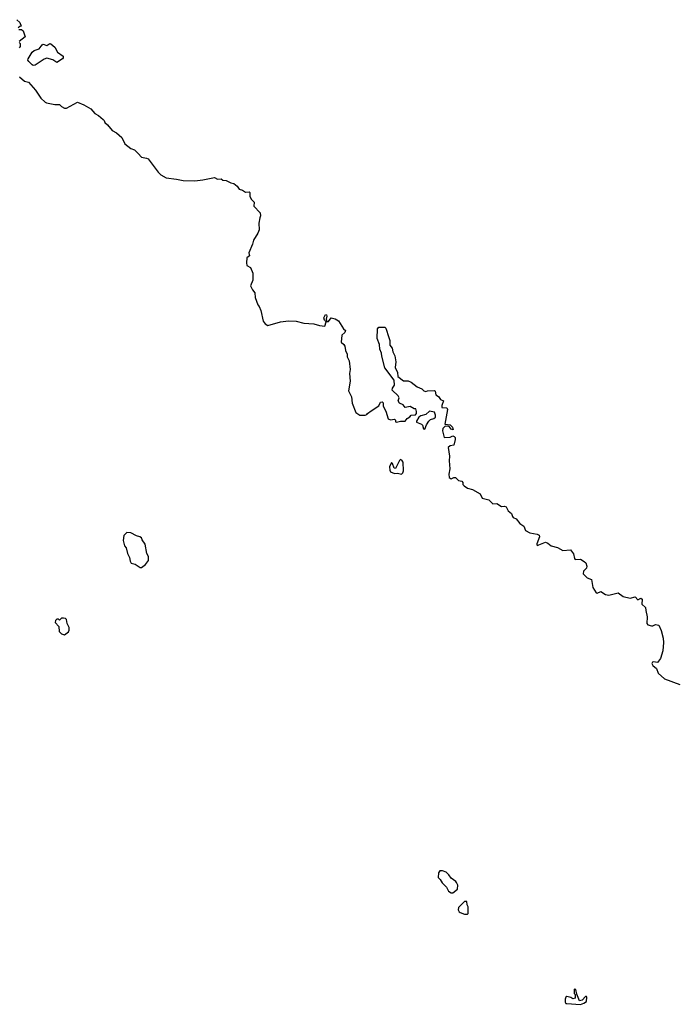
# Model space of a CAD drawing. Extents: x 1862350 to 2057294, y 212041 to 437318.
# Tile 168 of 256: x 1941955 to 1948709, y 320233 to 330350. Entities that reach past the tile are written whole.
import ezdxf

# ---------------------------------------------------------------- set-up
doc = ezdxf.new("R2010")
doc.units = 0

msp = doc.modelspace()

# ---------------------------------------------------------------- linework, layer by layer
at = {"layer": '0CON10XD'}
for points in [[(1941925, 330350), (1941955, 330320), (1941970, 330285), (1941955, 330280), (1941940, 330265)], [(1941945, 330250), (1941975, 330250), (1941990, 330235), (1942010, 330175), (1941950, 330125)], [(1941950, 330115), (1941960, 330105), (1941960, 330075), (1941948, 330062)], [(1942095, 329880), (1942082, 329885), (1942049, 329919), (1942040, 329935), (1942042, 329948), (1942082, 330018), (1942105, 330034), (1942155, 330050), (1942185, 330092), (1942195, 330098), (1942235, 330086), (1942263, 330105), (1942275, 330103), (1942315, 330067), (1942343, 330015), (1942401, 329975), (1942402, 329958), (1942393, 329947), (1942335, 329910), (1942296, 329936), (1942235, 329954), (1942207, 329945), (1942115, 329884), (1942095, 329880)], [(1941952, 329762), (1942005, 329720), (1942045, 329708), (1942117, 329625), (1942172, 329545), (1942215, 329502), (1942230, 329495), (1942315, 329478), (1942365, 329480), (1942385, 329458), (1942415, 329442), (1942435, 329442), (1942547, 329503), (1942615, 329476), (1942684, 329435), (1942725, 329386), (1942763, 329365), (1942812, 329325), (1942822, 329315), (1942828, 329295), (1942858, 329268), (1942905, 329212), (1942948, 329188), (1943005, 329141), (1943035, 329075), (1943096, 329026), (1943135, 329013), (1943172, 328975), (1943205, 328936), (1943258, 328928), (1943275, 328920), (1943376, 328785), (1943406, 328755), (1943460, 328725), (1943565, 328713), (1943635, 328697), (1943755, 328694), (1943835, 328703), (1943955, 328727), (1943985, 328711), (1944024, 328714), (1944042, 328702), (1944075, 328699), (1944124, 328674), (1944155, 328668), (1944188, 328638), (1944209, 328609), (1944245, 328599), (1944275, 328578), (1944312, 328582), (1944319, 328575), (1944320, 328535), (1944335, 328504), (1944363, 328475), (1944360, 328435), (1944426, 328365), (1944429, 328335), (1944420, 328315), (1944411, 328259), (1944415, 328192), (1944402, 328158), (1944355, 328085), (1944347, 328045), (1944310, 327955), (1944314, 327925), (1944287, 327903), (1944283, 327853), (1944289, 327825), (1944324, 327804), (1944348, 327745), (1944350, 327675), (1944324, 327615), (1944346, 327575), (1944371, 327545), (1944372, 327495), (1944400, 327420), (1944415, 327403), (1944432, 327362), (1944455, 327251), (1944475, 327225), (1944505, 327209), (1944635, 327247), (1944715, 327256), (1944795, 327252), (1944875, 327232), (1944975, 327225), (1945035, 327208), (1945088, 327202), (1945102, 327245), (1945085, 327261), (1945080, 327285), (1945095, 327320), (1945105, 327319), (1945109, 327305), (1945104, 327274), (1945110, 327250), (1945125, 327250), (1945155, 327286), (1945195, 327278), (1945229, 327255), (1945282, 327172), (1945302, 327155), (1945293, 327135), (1945262, 327108), (1945257, 327037), (1945285, 327014), (1945295, 326995), (1945302, 326952), (1945318, 326915), (1945319, 326885), (1945338, 326845), (1945350, 326755), (1945344, 326715), (1945349, 326635), (1945333, 326535), (1945362, 326475), (1945369, 326409), (1945409, 326315), (1945448, 326285), (1945502, 326285), (1945522, 326295), (1945528, 326305), (1945565, 326332), (1945645, 326382), (1945661, 326419), (1945678, 326425), (1945688, 326415), (1945688, 326378), (1945715, 326329), (1945740, 326250), (1945765, 326237), (1945805, 326245), (1945814, 326235), (1945815, 326218), (1945825, 326214), (1945865, 326224), (1945915, 326226), (1945935, 326254), (1945961, 326269), (1945975, 326288), (1946019, 326291), (1946030, 326305), (1946032, 326325), (1946025, 326351), (1946005, 326353), (1945965, 326374), (1945915, 326364), (1945892, 326392), (1945855, 326409), (1945841, 326435), (1945852, 326465), (1945842, 326485), (1945780, 326545), (1945783, 326565), (1945806, 326595), (1945800, 326645), (1945704, 326774), (1945674, 326894), (1945672, 326925), (1945653, 326965), (1945652, 327012), (1945628, 327075), (1945630, 327175), (1945645, 327190), (1945705, 327190), (1945715, 327180), (1945747, 327085), (1945756, 327055), (1945758, 327005), (1945781, 326975), (1945788, 326938), (1945808, 326895), (1945819, 326835), (1945810, 326775), (1945836, 326725), (1945838, 326685), (1945898, 326638), (1945945, 326640), (1945976, 326626), (1946037, 326577), (1946085, 326556), (1946106, 326536), (1946125, 326531), (1946145, 326538), (1946215, 326540), (1946222, 326532), (1946228, 326495), (1946255, 326480), (1946277, 326447), (1946308, 326435), (1946291, 326385), (1946292, 326365), (1946343, 326363), (1946350, 326345), (1946323, 326193), (1946375, 326188), (1946399, 326165), (1946408, 326135), (1946385, 326144), (1946365, 326171), (1946326, 326174), (1946302, 326148), (1946296, 326125), (1946316, 326056), (1946375, 326061), (1946405, 326073), (1946419, 326069), (1946426, 326056), (1946427, 326035), (1946413, 325977), (1946375, 325973), (1946357, 325955), (1946370, 325865), (1946366, 325816), (1946373, 325735), (1946361, 325679), (1946365, 325645), (1946385, 325634), (1946414, 325646), (1946431, 325645), (1946461, 325615), (1946495, 325607), (1946506, 325596), (1946507, 325575), (1946520, 325560), (1946555, 325536), (1946605, 325522), (1946685, 325477), (1946704, 325434), (1946772, 325415), (1946815, 325376), (1946855, 325378), (1946905, 325348), (1946935, 325352), (1946952, 325345), (1946973, 325305), (1947005, 325275), (1947016, 325245), (1947025, 325235), (1947055, 325223), (1947092, 325172), (1947132, 325145), (1947151, 325101), (1947195, 325078), (1947270, 325065), (1947292, 325055), (1947294, 325035), (1947267, 324965), (1947267, 324955), (1947275, 324948), (1947287, 324953), (1947355, 324982), (1947381, 324971), (1947415, 324945), (1947478, 324928), (1947535, 324895), (1947612, 324902), (1947643, 324863), (1947652, 324815), (1947659, 324805), (1947716, 324806), (1947754, 324784), (1947769, 324769), (1947779, 324735), (1947777, 324715), (1947745, 324683), (1947744, 324655), (1947785, 324616), (1947828, 324598), (1947842, 324515), (1947875, 324461), (1947885, 324458), (1947925, 324476), (1947973, 324443), (1948005, 324436), (1948102, 324462), (1948154, 324425), (1948225, 324405), (1948275, 324419), (1948305, 324389), (1948335, 324407), (1948347, 324395), (1948345, 324345), (1948381, 324311), (1948385, 324278)], [(1946115, 326144), (1946132, 326188), (1946157, 326225), (1946175, 326242), (1946209, 326251), (1946224, 326265), (1946227, 326287), (1946215, 326316), (1946165, 326328), (1946127, 326293), (1946075, 326280), (1946053, 326267), (1946031, 326225), (1946032, 326215), (1946082, 326195), (1946091, 326185), (1946102, 326145), (1946115, 326144)], [(1945875, 325680), (1945890, 325695), (1945897, 325715), (1945892, 325805), (1945885, 325818), (1945865, 325832), (1945855, 325822), (1945815, 325738), (1945802, 325742), (1945785, 325790), (1945775, 325800), (1945754, 325755), (1945755, 325720), (1945764, 325705), (1945805, 325688), (1945835, 325690), (1945875, 325680)], [(1943205, 324722), (1943248, 324752), (1943278, 324795), (1943278, 324835), (1943262, 324865), (1943245, 324960), (1943214, 325004), (1943206, 325026), (1943188, 325038), (1943155, 325048), (1943096, 325076), (1943055, 325080), (1943025, 325050), (1943019, 324999), (1943033, 324945), (1943047, 324925), (1943062, 324865), (1943082, 324825), (1943088, 324785), (1943100, 324765), (1943140, 324755), (1943193, 324723), (1943205, 324722)], [(1948385, 324278), (1948400, 324215), (1948395, 324145), (1948405, 324134), (1948445, 324121), (1948459, 324121), (1948485, 324136), (1948519, 324129), (1948545, 324075), (1948563, 323995), (1948569, 323951), (1948562, 323865), (1948537, 323785), (1948505, 323745), (1948465, 323752), (1948455, 323749), (1948448, 323735), (1948459, 323715), (1948494, 323685), (1948512, 323635), (1948579, 323579), (1948735, 323520)], [(1942415, 324030), (1942455, 324062), (1942463, 324077), (1942463, 324105), (1942442, 324145), (1942437, 324187), (1942425, 324198), (1942405, 324200), (1942385, 324200), (1942365, 324180), (1942355, 324190), (1942335, 324190), (1942323, 324177), (1942320, 324155), (1942358, 324115), (1942360, 324065), (1942385, 324040), (1942415, 324030)], [(1946385, 321378), (1946405, 321380), (1946453, 321415), (1946454, 321456), (1946442, 321485), (1946435, 321496), (1946388, 321528), (1946363, 321565), (1946335, 321592), (1946296, 321606), (1946270, 321605), (1946258, 321585), (1946252, 321535), (1946273, 321515), (1946295, 321480), (1946338, 321438), (1946358, 321395), (1946385, 321378)], [(1946525, 321158), (1946555, 321160), (1946560, 321165), (1946562, 321235), (1946552, 321255), (1946548, 321288), (1946525, 321290), (1946462, 321228), (1946458, 321205), (1946468, 321185), (1946480, 321175), (1946525, 321158)], [(1947715, 320233), (1947750, 320245), (1947775, 320262), (1947780, 320305), (1947775, 320312), (1947765, 320312), (1947733, 320277), (1947705, 320270), (1947678, 320338), (1947668, 320385), (1947655, 320390), (1947650, 320385), (1947650, 320345), (1947660, 320335), (1947660, 320295), (1947635, 320290), (1947615, 320302), (1947575, 320313), (1947564, 320306), (1947557, 320285), (1947558, 320255), (1947565, 320242), (1947575, 320240), (1947715, 320233)]]:
    msp.add_lwpolyline(points, dxfattribs=at)

doc.saveas('drawing.dxf')
